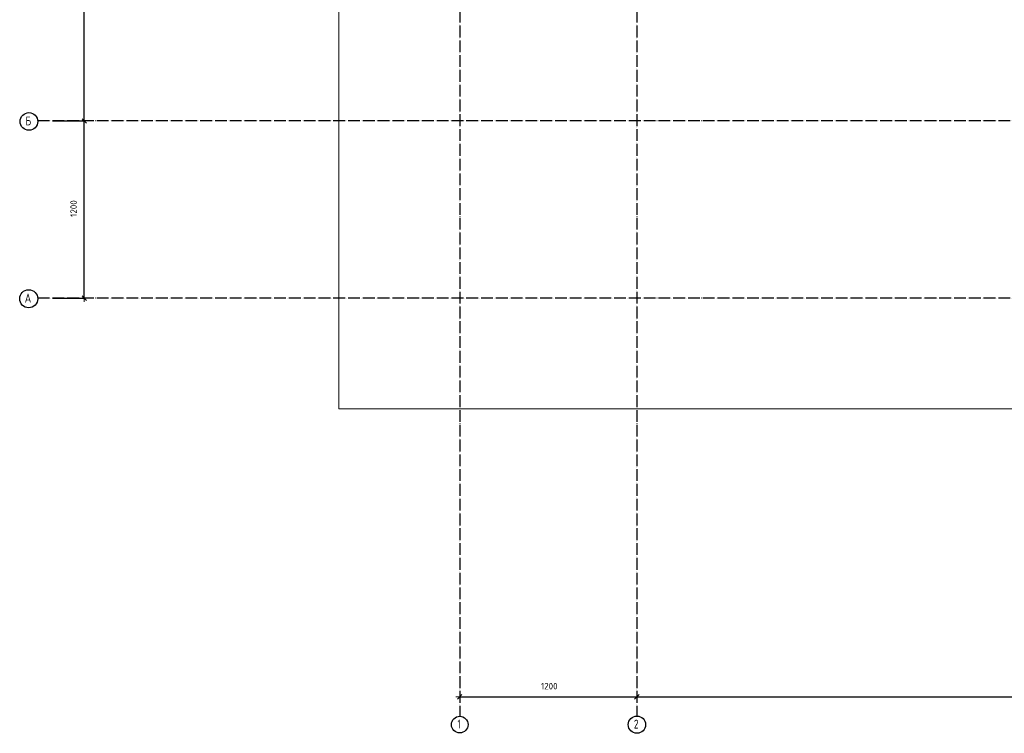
# Model space of a CAD drawing. Header units: millimetres. Extents: x -1001 to 124100, y -72947 to 40304.
# Tile 2 of 104: x 77020 to 83688, y -72946 to -68115. Entities that reach past the tile are written whole.
import ezdxf

# ---------------------------------------------------------------- set-up
doc = ezdxf.new("R2010")
doc.units = ezdxf.units.MM
doc.header["$PDMODE"] = 65
doc.linetypes.add('______11', pattern=[100, 80, -10, 0, -10])
doc.linetypes.add('______5', pattern=[220, 160, -20, 20, -20])
doc.layers.add('Standard', color=7, linetype='Continuous', lineweight=25)
doc.layers.add('Размерная линия_ общее', color=7, linetype='Continuous', lineweight=13)
doc.layers.add('Осевая линия_ общее', color=7, linetype='______5', lineweight=13, true_color=0xa0a0a0)
doc.styles.add('ISOCPEUR', font='ISOCPEUR')
doc.dimstyles.new('DIMSTYLE_2', dxfattribs={"dimtxt": 44, "dimasz": 50, "dimexe": 0, "dimexo": 0, "dimgap": 22, "dimtad": 2, "dimdec": 0, "dimrnd": 5, "dimzin": 12, "dimdsep": 46, "dimtxsty": 'ISOCPEUR', "dimblk1": 'ALL_ML_STRICH', "dimblk2": 'ALL_ML_STRICH', "dimsah": 1, "dimcen": 0, "dimclrd": 7, "dimclre": 256, "dimclrt": 7, "dimadec": 0, "dimazin": 0, "dimtfac": 1, "dimtdec": 0, "dimtix": 1, "dimtmove": 2, "dimatfit": 3, "dimfxl": 0, "dimtzin": 0, "dimlwd": 0, "dimlwe": -3, "dimarcsym": 0})
doc.dimstyles.new('DIMSTYLE_3', dxfattribs={"dimtxt": 44, "dimasz": 50, "dimexe": 0, "dimexo": 0, "dimgap": 22, "dimtad": 2, "dimdec": 0, "dimrnd": 5, "dimzin": 12, "dimdsep": 46, "dimtxsty": 'ISOCPEUR', "dimblk1": 'ALL_ML_STRICH', "dimblk2": 'ALL_ML_STRICH', "dimsah": 1, "dimcen": 0, "dimclrd": 7, "dimclre": 256, "dimclrt": 7, "dimadec": 0, "dimazin": 0, "dimtfac": 1, "dimtdec": 0, "dimtix": 1, "dimtmove": 2, "dimatfit": 3, "dimfxl": 0, "dimtzin": 0, "dimlwd": 0, "dimlwe": -3, "dimarcsym": 0})

# ---------------------------------------------------------------- blocks, each defined once
blk = doc.blocks.new('ALL_ML_STRICH')
at = {"color": 0, "linetype": 'ByBlock', "lineweight": -2}
for p, q in [((-1, 0), (0.5, 0)), ((-0.3, -0.3), (0.3, 0.3)), ((0, -0.5), (0, 0.5))]:
    blk.add_line(p, q, dxfattribs=at)
blk = doc.blocks.new('*D4')
at = {"layer": 'DEFPOINTS', "color": 7, "linetype": 'Continuous', "lineweight": 13, "transparency": 33554687}
for p in [(77142.2, -68800), (77142.2, -70000), (77457.3, -70000)]:
    blk.add_point(p, dxfattribs=at)
at = {"layer": 'Размерная линия_ общее', "color": 253, "linetype": 'Continuous', "lineweight": -2, "true_color": 0xa0a0a0, "transparency": 33554687}
for p, q in [((77242.2, -68800), (77457.3, -68800)), ((77242.2, -70000), (77457.3, -70000))]:
    blk.add_line(p, q, dxfattribs=at)
at = {"layer": 'Размерная линия_ общее', "color": 7, "linetype": 'Continuous', "lineweight": -2, "transparency": 33554687}
blk.add_line((77457.3, -70000), (77457.3, -68800), dxfattribs=at)
at = {"layer": 'Размерная линия_ общее', "color": 7, "linetype": 'Continuous', "lineweight": 13, "transparency": 33554687, "xscale": 50, "yscale": 50, "zscale": 50}
for p, rotation in [((77457.3, -68800), 90), ((77457.3, -70000), 270)]:
    blk.add_blockref('ALL_ML_STRICH', p, dxfattribs=dict(at, rotation=rotation))
at = {"layer": 'Размерная линия_ общее', "color": 7, "linetype": 'Continuous', "lineweight": 13, "transparency": 33554687, "insert": (77385.3, -69393.4), "char_height": 44, "width": 176, "attachment_point": 5, "rotation": 90, "style": 'ISOCPEUR'}
blk.add_mtext('\\A1;{1200}', dxfattribs=at)
blk = doc.blocks.new('*D5')
at = {"layer": 'DEFPOINTS', "color": 7, "linetype": 'Continuous', "lineweight": 13, "transparency": 33554687}
for p in [(77142.2, -63300), (77142.2, -68800), (77457.3, -68800)]:
    blk.add_point(p, dxfattribs=at)
at = {"layer": 'Размерная линия_ общее', "color": 253, "linetype": 'Continuous', "lineweight": -2, "true_color": 0xa0a0a0, "transparency": 33554687}
for p, q in [((77242.2, -63300), (77457.3, -63300)), ((77242.2, -68800), (77457.3, -68800))]:
    blk.add_line(p, q, dxfattribs=at)
at = {"layer": 'Размерная линия_ общее', "color": 7, "linetype": 'Continuous', "lineweight": -2, "transparency": 33554687}
blk.add_line((77457.3, -68800), (77457.3, -63300), dxfattribs=at)
at = {"layer": 'Размерная линия_ общее', "color": 7, "linetype": 'Continuous', "lineweight": 13, "transparency": 33554687, "xscale": 50, "yscale": 50, "zscale": 50}
for p, rotation in [((77457.3, -63300), 90), ((77457.3, -68800), 270)]:
    blk.add_blockref('ALL_ML_STRICH', p, dxfattribs=dict(at, rotation=rotation))
at = {"layer": 'Размерная линия_ общее', "color": 7, "linetype": 'Continuous', "lineweight": 13, "transparency": 33554687, "insert": (77385.3, -66047.8), "char_height": 44, "width": 176, "attachment_point": 5, "rotation": 90, "style": 'ISOCPEUR'}
blk.add_mtext('\\A1;{5500}', dxfattribs=at)
blk = doc.blocks.new('*D18')
at = {"layer": 'DEFPOINTS', "color": 7, "linetype": 'Continuous', "lineweight": 13, "transparency": 33554687}
for p in [(81200, -72637.9), (80000, -72688.7), (80000, -72698.8)]:
    blk.add_point(p, dxfattribs=at)
at = {"layer": 'Размерная линия_ общее', "color": 253, "linetype": 'Continuous', "lineweight": -2, "true_color": 0xa0a0a0, "transparency": 33554687}
for p, q in [((80000, -72698.8), (80000, -72698.8)), ((81200, -72698.8), (81200, -72698.8))]:
    blk.add_line(p, q, dxfattribs=at)
at = {"layer": 'Размерная линия_ общее', "color": 7, "linetype": 'Continuous', "lineweight": -2, "transparency": 33554687}
blk.add_line((80000, -72698.8), (81200, -72698.8), dxfattribs=at)
at = {"layer": 'Размерная линия_ общее', "color": 7, "linetype": 'Continuous', "lineweight": 13, "transparency": 33554687, "xscale": 50, "yscale": 50, "zscale": 50, "rotation": 180}
blk.add_blockref('ALL_ML_STRICH', (80000, -72698.8), dxfattribs=at)
at = {"layer": 'Размерная линия_ общее', "color": 7, "linetype": 'Continuous', "lineweight": 13, "transparency": 33554687, "xscale": 50, "yscale": 50, "zscale": 50}
blk.add_blockref('ALL_ML_STRICH', (81200, -72698.8), dxfattribs=at)
at = {"layer": 'Размерная линия_ общее', "color": 7, "linetype": 'Continuous', "lineweight": 13, "transparency": 33554687, "insert": (80606.6, -72626.8), "char_height": 44, "width": 176, "attachment_point": 5, "style": 'ISOCPEUR'}
blk.add_mtext('\\A1;{1200}', dxfattribs=at)
blk = doc.blocks.new('*D19')
at = {"layer": 'DEFPOINTS', "color": 7, "linetype": 'Continuous', "lineweight": 13, "transparency": 33554687}
for p in [(81200, -72637.9), (86700, -72620.9), (81200, -72698.8)]:
    blk.add_point(p, dxfattribs=at)
at = {"layer": 'Размерная линия_ общее', "color": 253, "linetype": 'Continuous', "lineweight": -2, "true_color": 0xa0a0a0, "transparency": 33554687}
for p, q in [((81200, -72698.8), (81200, -72698.8)), ((86700, -72698.8), (86700, -72698.8))]:
    blk.add_line(p, q, dxfattribs=at)
at = {"layer": 'Размерная линия_ общее', "color": 7, "linetype": 'Continuous', "lineweight": -2, "transparency": 33554687}
blk.add_line((81200, -72698.8), (86700, -72698.8), dxfattribs=at)
at = {"layer": 'Размерная линия_ общее', "color": 7, "linetype": 'Continuous', "lineweight": 13, "transparency": 33554687, "xscale": 50, "yscale": 50, "zscale": 50, "rotation": 180}
blk.add_blockref('ALL_ML_STRICH', (81200, -72698.8), dxfattribs=at)
at = {"layer": 'Размерная линия_ общее', "color": 7, "linetype": 'Continuous', "lineweight": 13, "transparency": 33554687, "xscale": 50, "yscale": 50, "zscale": 50}
blk.add_blockref('ALL_ML_STRICH', (86700, -72698.8), dxfattribs=at)
at = {"layer": 'Размерная линия_ общее', "color": 7, "linetype": 'Continuous', "lineweight": 13, "transparency": 33554687, "insert": (83952.2, -72626.8), "char_height": 44, "width": 176, "attachment_point": 5, "style": 'ISOCPEUR'}
blk.add_mtext('\\A1;{5500}', dxfattribs=at)

msp = doc.modelspace()

# ---------------------------------------------------------------- linework, layer by layer
at = {"layer": 'Standard', "color": 7, "linetype": 'Continuous', "lineweight": 13, "transparency": 33554687}
msp.add_lwpolyline([(79182.6, -70750), (105457, -70750), (105457, -23310), (79182.6, -23310), (79182.6, -70750)], dxfattribs=at)
at = {"layer": 'Осевая линия_ общее', "color": 253, "linetype": '______11', "lineweight": -3, "true_color": 0xa0a0a0, "transparency": 33554687}
for p, q in [((80000, -23410), (80000, -72827.9)), ((81200, -23410), (81200, -72827.9)), ((105150, -68800), (77142.2, -68800)), ((105150, -70000), (77142.2, -70000))]:
    msp.add_line(p, q, dxfattribs=at)
at = {"layer": 'Осевая линия_ общее', "color": 7, "linetype": 'Continuous', "lineweight": -3, "transparency": 33554687}
for centre, radius in [((77082.9, -68803.9), 59.8), ((77081.3, -70003.9), 61.2), ((80000.4, -72887.2), 56.4), ((81200.5, -72887.2), 58.5)]:
    msp.add_circle(centre, radius, dxfattribs=at)

# ---------------------------------------------------------------- texts
at = {"layer": 'Осевая линия_ общее', "color": 7, "linetype": 'Continuous', "lineweight": -3, "transparency": 33554687, "char_height": 60, "attachment_point": 7, "style": 'ISOCPEUR'}
for s, insert, width in [('\\W0.80;Б', (77058.9, -68830), 71.967), ('\\W0.82;А', (77054.3, -70030), 78.529), ('\\W0.56;1', (79985.4, -72913.3), 46.667), ('\\W0.78;2', (81179.5, -72913.3), 65.281)]:
    msp.add_mtext(s, dxfattribs=dict(at, insert=insert, width=width))

# ---------------------------------------------------------------- dimensions: what is measured, and where the dimension line sits
at = {"layer": 'Размерная линия_ общее', "color": 7, "linetype": 'Continuous', "lineweight": 13, "transparency": 33554687}
for base, p1, p2, dimstyle, picture, middle in [((77457.3, -63300), (77242.2, -68800), (77242.2, -63300), 'DIMSTYLE_3', '*D5', (77385.3, -66047.8)), ((77457.3, -68800), (77242.2, -70000), (77242.2, -68800), 'DIMSTYLE_2', '*D4', (77385.3, -69393.4))]:
    dim = msp.add_linear_dim(base=base, p1=p1, p2=p2, angle=90, dimstyle=dimstyle, override={"dimpost": '<>', "dimclrd": 7, "dimclre": 253, "dimclrt": 7, "dimlwd": 0, "dimlwe": 65533}, dxfattribs=at)
    dim.commit()
    dim.dimension.update_dxf_attribs({"geometry": picture, "text_midpoint": middle, "dimtype": 160})
for base, p1, p2, picture, middle in [((81200, -72698.8), (80000, -72698.8), (81200, -72698.8), '*D18', (80606.6, -72626.8)), ((86700, -72698.8), (81200, -72698.8), (86700, -72698.8), '*D19', (83952.2, -72626.8))]:
    dim = msp.add_linear_dim(base=base, p1=p1, p2=p2, dimstyle='DIMSTYLE_3', override={"dimpost": '<>', "dimclrd": 7, "dimclre": 253, "dimclrt": 7, "dimlwd": 0, "dimlwe": 65533}, dxfattribs=at)
    dim.commit()
    dim.dimension.update_dxf_attribs({"geometry": picture, "text_midpoint": middle, "dimtype": 160})

doc.saveas('drawing.dxf')
